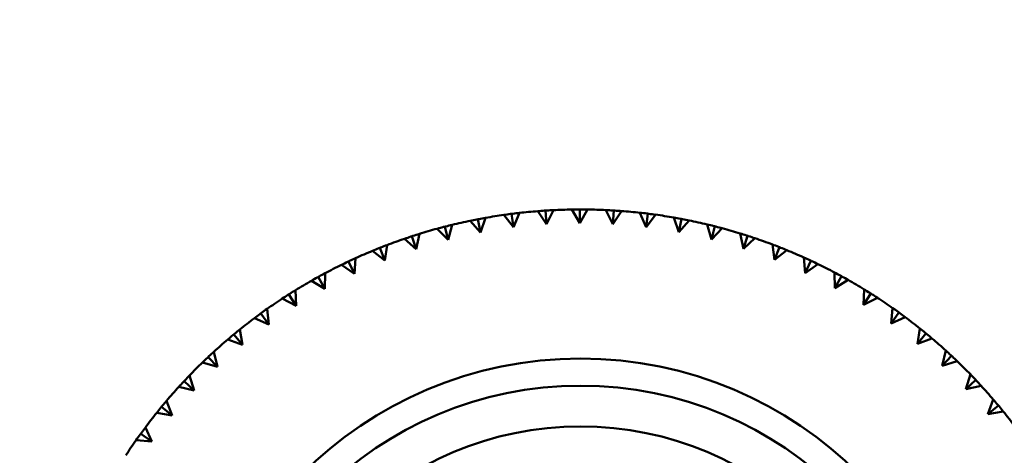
# Model space of a CAD drawing. Header units: millimetres. Extents: x 209 to 1990, y 91 to 2957.
# Tile 18 of 24: x 434 to 470, y 488 to 504. Entities that reach past the tile are written whole.
import ezdxf

# ---------------------------------------------------------------- set-up
doc = ezdxf.new("R2010")
doc.units = ezdxf.units.MM
doc.header["$LTSCALE"] = 10
doc.layers.add('Widoczne (ISO)', color=7, linetype='Continuous', lineweight=50)

msp = doc.modelspace()

# ---------------------------------------------------------------- linework, layer by layer
at = {"layer": 'Widoczne (ISO)'}
for p, q in [((451.768, 496.828), (451.42, 497.286)), ((451.705, 497.324), (451.768, 496.828)), ((451.991, 497.359), (451.768, 496.828)), ((452.988, 496.945), (452.669, 497.424)), ((452.956, 497.444), (452.988, 496.945)), ((453.243, 497.461), (452.988, 496.945)), ((454.212, 496.986), (453.924, 497.483)), ((454.212, 497.486), (454.212, 496.986)), ((454.499, 497.484), (454.212, 496.986)), ((455.437, 496.949), (455.18, 497.464)), ((455.467, 497.448), (455.437, 496.949)), ((455.754, 497.428), (455.437, 496.949)), ((456.656, 496.835), (456.433, 497.365)), ((456.718, 497.332), (456.656, 496.835)), ((457.003, 497.294), (456.656, 496.835)), ((449.518, 496.92), (449.364, 496.366)), ((450.559, 496.635), (450.183, 497.069)), ((450.464, 497.126), (450.559, 496.635)), ((450.747, 497.178), (450.559, 496.635)), ((457.867, 496.646), (457.677, 497.188)), ((457.96, 497.137), (457.867, 496.646)), ((458.242, 497.081), (457.867, 496.646)), ((459.063, 496.38), (458.907, 496.934)), ((459.186, 496.865), (459.063, 496.38)), ((448.033, 496.498), (448.188, 496.022)), ((448.307, 496.585), (448.188, 496.022)), ((449.364, 496.366), (448.961, 496.776)), ((449.239, 496.85), (449.364, 496.366)), ((459.464, 496.792), (459.063, 496.38)), ((460.24, 496.04), (460.119, 496.602)), ((460.393, 496.516), (460.24, 496.04)), ((447.119, 496.174), (447.036, 495.606)), ((448.188, 496.022), (447.76, 496.406)), ((460.666, 496.426), (460.24, 496.04)), ((461.393, 495.627), (461.308, 496.196)), ((447.036, 495.606), (446.585, 495.962)), ((446.851, 496.07), (447.036, 495.606)), ((461.576, 496.092), (461.393, 495.627)), ((461.843, 495.985), (461.393, 495.627)), ((445.912, 495.117), (445.44, 495.445)), ((445.699, 495.569), (445.912, 495.117)), ((445.96, 495.69), (445.912, 495.117)), ((462.518, 495.142), (462.469, 495.715)), ((462.73, 495.595), (462.518, 495.142)), ((462.989, 495.471), (462.518, 495.142)), ((444.833, 495.134), (444.822, 494.56)), ((463.61, 494.588), (463.597, 495.162)), ((444.822, 494.56), (444.329, 494.857)), ((444.58, 494.997), (444.822, 494.56)), ((463.85, 495.026), (463.61, 494.588)), ((464.101, 494.886), (463.61, 494.588)), ((443.5, 494.356), (443.768, 493.934)), ((443.743, 494.509), (443.768, 493.934)), ((464.665, 493.966), (464.689, 494.54)), ((464.933, 494.388), (464.665, 493.966)), ((443.768, 493.934), (443.258, 494.2)), ((465.175, 494.233), (464.665, 493.966)), ((442.462, 493.648), (442.756, 493.244)), ((442.695, 493.816), (442.756, 493.244)), ((465.68, 493.279), (465.739, 493.85)), ((465.973, 493.683), (465.68, 493.279)), ((442.756, 493.244), (442.23, 493.477)), ((466.205, 493.513), (465.68, 493.279)), ((441.47, 492.877), (441.789, 492.492)), ((441.692, 493.059), (441.789, 492.492)), ((466.649, 492.529), (466.744, 493.096)), ((466.967, 492.915), (466.649, 492.529)), ((441.789, 492.492), (441.25, 492.692)), ((467.187, 492.73), (466.649, 492.529)), ((440.739, 492.24), (440.871, 491.681)), ((467.569, 491.72), (467.699, 492.28)), ((440.871, 491.681), (440.321, 491.846)), ((440.529, 492.045), (440.871, 491.681)), ((467.911, 492.085), (467.569, 491.72)), ((468.119, 491.887), (467.569, 491.72)), ((439.642, 491.155), (440.007, 490.813)), ((439.84, 491.363), (440.007, 490.813)), ((468.436, 490.855), (468.602, 491.406)), ((468.8, 491.198), (468.436, 490.855)), ((440.007, 490.813), (439.447, 490.944)), ((468.996, 490.988), (468.436, 490.855)), ((438.997, 490.432), (439.198, 489.893)), ((469.248, 489.938), (469.447, 490.477)), ((439.198, 489.893), (438.631, 489.988)), ((438.812, 490.211), (439.198, 489.893)), ((469.633, 490.257), (469.248, 489.938)), ((469.815, 490.035), (469.248, 489.938)), ((438.214, 489.449), (438.448, 488.924)), ((438.448, 488.924), (437.877, 488.983)), ((438.043, 489.217), (438.448, 488.924))]:
    msp.add_line(p, q, dxfattribs=at)
for radius in [50, 14.5, 13.5, 12]:
    msp.add_circle((454.241, 477.486), radius, dxfattribs=at)
for start, end in [(98.109, 100.0618), (94.509, 96.4618), (90.909, 92.8618), (87.309, 89.2618), (83.709, 85.6618), (80.109, 82.0618), (101.709, 103.6618), (76.509, 78.4618), (105.309, 107.2618), (72.909, 74.8618), (108.909, 110.8618), (69.309, 71.2618), (112.509, 114.4618), (65.709, 67.6618), (116.109, 118.0618), (62.109, 64.0618), (119.709, 121.6618), (58.509, 60.4618), (123.309, 125.2618), (54.909, 56.8618), (126.909, 128.8618), (51.309, 53.2618), (130.509, 132.4618), (47.709, 49.6618), (134.109, 136.0618), (44.109, 46.0618), (137.709, 139.6618), (40.509, 42.4618), (141.309, 143.2618), (36.909, 38.8618), (144.909, 146.8618)]:
    msp.add_arc((454.241, 477.486), 20, start, end, dxfattribs=at)
for points, knots in [([(451.42, 497.286), (451.502, 497.297), (451.584, 497.308), (451.679, 497.321), (451.692, 497.322), (451.705, 497.324)], [0.01597845, 0.01597845, 0.01597845, 0.01597845, 0.06606705, 0.06606705, 0.07409033, 0.07409033, 0.07409033, 0.07409033]), ([(451.705, 497.324), (451.718, 497.326), (451.731, 497.328), (451.826, 497.339), (451.908, 497.349), (451.991, 497.359)], [0.05804162, 0.05804162, 0.05804162, 0.05804162, 0.06605559, 0.06605559, 0.11615352, 0.11615352, 0.11615352, 0.11615352]), ([(452.669, 497.424), (452.751, 497.43), (452.834, 497.436), (452.929, 497.443), (452.943, 497.443), (452.956, 497.444)], [0.01597845, 0.01597845, 0.01597845, 0.01597845, 0.06606705, 0.06606705, 0.07409033, 0.07409033, 0.07409033, 0.07409033]), ([(452.956, 497.444), (452.969, 497.445), (452.982, 497.446), (453.078, 497.452), (453.16, 497.457), (453.243, 497.461)], [0.05804162, 0.05804162, 0.05804162, 0.05804162, 0.06605559, 0.06605559, 0.11615352, 0.11615352, 0.11615352, 0.11615352]), ([(453.924, 497.483), (454.007, 497.484), (454.089, 497.485), (454.185, 497.486), (454.198, 497.486), (454.212, 497.486)], [0.01597845, 0.01597845, 0.01597845, 0.01597845, 0.06606705, 0.06606705, 0.07409033, 0.07409033, 0.07409033, 0.07409033]), ([(454.212, 497.486), (454.225, 497.486), (454.238, 497.486), (454.334, 497.486), (454.416, 497.485), (454.499, 497.484)], [0.05804162, 0.05804162, 0.05804162, 0.05804162, 0.06605559, 0.06605559, 0.11615352, 0.11615352, 0.11615352, 0.11615352]), ([(455.18, 497.464), (455.263, 497.46), (455.345, 497.455), (455.441, 497.45), (455.454, 497.449), (455.467, 497.448)], [0.01597845, 0.01597845, 0.01597845, 0.01597845, 0.06606705, 0.06606705, 0.07409033, 0.07409033, 0.07409033, 0.07409033]), ([(455.467, 497.448), (455.481, 497.447), (455.494, 497.446), (455.589, 497.44), (455.672, 497.435), (455.754, 497.428)], [0.05804162, 0.05804162, 0.05804162, 0.05804162, 0.06605559, 0.06605559, 0.11615352, 0.11615352, 0.11615352, 0.11615352]), ([(456.433, 497.365), (456.515, 497.356), (456.597, 497.347), (456.692, 497.335), (456.705, 497.333), (456.718, 497.332)], [0.01597845, 0.01597845, 0.01597845, 0.01597845, 0.06606705, 0.06606705, 0.07409033, 0.07409033, 0.07409033, 0.07409033]), ([(456.718, 497.332), (456.732, 497.33), (456.745, 497.328), (456.84, 497.316), (456.922, 497.305), (457.003, 497.294)], [0.05804162, 0.05804162, 0.05804162, 0.05804162, 0.06605559, 0.06605559, 0.11615352, 0.11615352, 0.11615352, 0.11615352]), ([(449.239, 496.85), (449.251, 496.853), (449.264, 496.856), (449.357, 496.88), (449.437, 496.9), (449.518, 496.92)], [0.05804162, 0.05804162, 0.05804162, 0.05804162, 0.06605559, 0.06605559, 0.11615352, 0.11615352, 0.11615352, 0.11615352]), ([(450.183, 497.069), (450.263, 497.086), (450.344, 497.102), (450.438, 497.121), (450.451, 497.123), (450.464, 497.126)], [0.01597845, 0.01597845, 0.01597845, 0.01597845, 0.06606705, 0.06606705, 0.07409033, 0.07409033, 0.07409033, 0.07409033]), ([(450.464, 497.126), (450.477, 497.128), (450.49, 497.131), (450.585, 497.149), (450.666, 497.164), (450.747, 497.178)], [0.05804162, 0.05804162, 0.05804162, 0.05804162, 0.06605559, 0.06605559, 0.11615352, 0.11615352, 0.11615352, 0.11615352]), ([(457.677, 497.188), (457.758, 497.174), (457.839, 497.159), (457.934, 497.142), (457.947, 497.139), (457.96, 497.137)], [0.01597845, 0.01597845, 0.01597845, 0.01597845, 0.06606705, 0.06606705, 0.07409033, 0.07409033, 0.07409033, 0.07409033]), ([(457.96, 497.137), (457.973, 497.134), (457.986, 497.132), (458.08, 497.114), (458.161, 497.098), (458.242, 497.081)], [0.05804162, 0.05804162, 0.05804162, 0.05804162, 0.06605559, 0.06605559, 0.11615352, 0.11615352, 0.11615352, 0.11615352]), ([(458.907, 496.934), (458.987, 496.915), (459.068, 496.895), (459.161, 496.871), (459.173, 496.868), (459.186, 496.865)], [0.01597845, 0.01597845, 0.01597845, 0.01597845, 0.06606705, 0.06606705, 0.07409033, 0.07409033, 0.07409033, 0.07409033]), ([(459.186, 496.865), (459.199, 496.861), (459.212, 496.858), (459.305, 496.834), (459.385, 496.813), (459.464, 496.792)], [0.05804162, 0.05804162, 0.05804162, 0.05804162, 0.06605559, 0.06605559, 0.11615352, 0.11615352, 0.11615352, 0.11615352]), ([(447.76, 496.406), (447.838, 496.433), (447.916, 496.459), (448.007, 496.489), (448.02, 496.493), (448.033, 496.498)], [0.01597845, 0.01597845, 0.01597845, 0.01597845, 0.06606705, 0.06606705, 0.07409033, 0.07409033, 0.07409033, 0.07409033]), ([(448.033, 496.498), (448.045, 496.502), (448.058, 496.506), (448.149, 496.535), (448.228, 496.56), (448.307, 496.585)], [0.05804162, 0.05804162, 0.05804162, 0.05804162, 0.06605559, 0.06605559, 0.11615352, 0.11615352, 0.11615352, 0.11615352]), ([(448.961, 496.776), (449.04, 496.798), (449.12, 496.819), (449.213, 496.843), (449.226, 496.847), (449.239, 496.85)], [0.01597845, 0.01597845, 0.01597845, 0.01597845, 0.06606705, 0.06606705, 0.07409033, 0.07409033, 0.07409033, 0.07409033]), ([(460.119, 496.602), (460.198, 496.578), (460.277, 496.553), (460.368, 496.524), (460.381, 496.52), (460.393, 496.516)], [0.01597845, 0.01597845, 0.01597845, 0.01597845, 0.06606705, 0.06606705, 0.07409033, 0.07409033, 0.07409033, 0.07409033]), ([(460.393, 496.516), (460.406, 496.512), (460.418, 496.508), (460.51, 496.478), (460.588, 496.452), (460.666, 496.426)], [0.05804162, 0.05804162, 0.05804162, 0.05804162, 0.06605559, 0.06605559, 0.11615352, 0.11615352, 0.11615352, 0.11615352]), ([(446.851, 496.07), (446.863, 496.075), (446.876, 496.08), (446.965, 496.115), (447.042, 496.145), (447.119, 496.174)], [0.05804162, 0.05804162, 0.05804162, 0.05804162, 0.06605559, 0.06605559, 0.11615352, 0.11615352, 0.11615352, 0.11615352]), ([(461.308, 496.196), (461.385, 496.166), (461.462, 496.137), (461.551, 496.102), (461.564, 496.097), (461.576, 496.092)], [0.01597845, 0.01597845, 0.01597845, 0.01597845, 0.06606705, 0.06606705, 0.07409033, 0.07409033, 0.07409033, 0.07409033]), ([(446.585, 495.962), (446.661, 495.994), (446.738, 496.025), (446.827, 496.06), (446.839, 496.065), (446.851, 496.07)], [0.01597845, 0.01597845, 0.01597845, 0.01597845, 0.06606705, 0.06606705, 0.07409033, 0.07409033, 0.07409033, 0.07409033]), ([(461.576, 496.092), (461.588, 496.087), (461.601, 496.082), (461.69, 496.047), (461.766, 496.016), (461.843, 495.985)], [0.05804162, 0.05804162, 0.05804162, 0.05804162, 0.06605559, 0.06605559, 0.11615352, 0.11615352, 0.11615352, 0.11615352]), ([(445.44, 495.445), (445.514, 495.481), (445.588, 495.517), (445.675, 495.558), (445.687, 495.564), (445.699, 495.569)], [0.01597845, 0.01597845, 0.01597845, 0.01597845, 0.06606705, 0.06606705, 0.07409033, 0.07409033, 0.07409033, 0.07409033]), ([(445.699, 495.569), (445.711, 495.575), (445.723, 495.581), (445.809, 495.622), (445.884, 495.656), (445.96, 495.69)], [0.05804162, 0.05804162, 0.05804162, 0.05804162, 0.06605559, 0.06605559, 0.11615352, 0.11615352, 0.11615352, 0.11615352]), ([(462.469, 495.715), (462.544, 495.681), (462.619, 495.647), (462.706, 495.606), (462.718, 495.6), (462.73, 495.595)], [0.01597845, 0.01597845, 0.01597845, 0.01597845, 0.06606705, 0.06606705, 0.07409033, 0.07409033, 0.07409033, 0.07409033]), ([(462.73, 495.595), (462.742, 495.589), (462.754, 495.584), (462.841, 495.543), (462.915, 495.507), (462.989, 495.471)], [0.05804162, 0.05804162, 0.05804162, 0.05804162, 0.06605559, 0.06605559, 0.11615352, 0.11615352, 0.11615352, 0.11615352]), ([(444.58, 494.997), (444.592, 495.004), (444.603, 495.01), (444.687, 495.056), (444.76, 495.096), (444.833, 495.134)], [0.05804162, 0.05804162, 0.05804162, 0.05804162, 0.06605559, 0.06605559, 0.11615352, 0.11615352, 0.11615352, 0.11615352]), ([(463.597, 495.162), (463.67, 495.124), (463.743, 495.085), (463.827, 495.039), (463.839, 495.032), (463.85, 495.026)], [0.01597845, 0.01597845, 0.01597845, 0.01597845, 0.06606705, 0.06606705, 0.07409033, 0.07409033, 0.07409033, 0.07409033]), ([(444.329, 494.857), (444.401, 494.898), (444.473, 494.938), (444.557, 494.985), (444.569, 494.991), (444.58, 494.997)], [0.01597845, 0.01597845, 0.01597845, 0.01597845, 0.06606705, 0.06606705, 0.07409033, 0.07409033, 0.07409033, 0.07409033]), ([(463.85, 495.026), (463.862, 495.02), (463.873, 495.013), (463.957, 494.967), (464.03, 494.927), (464.101, 494.886)], [0.05804162, 0.05804162, 0.05804162, 0.05804162, 0.06605559, 0.06605559, 0.11615352, 0.11615352, 0.11615352, 0.11615352]), ([(443.258, 494.2), (443.327, 494.245), (443.397, 494.29), (443.477, 494.342), (443.488, 494.349), (443.5, 494.356)], [0.01597845, 0.01597845, 0.01597845, 0.01597845, 0.06606705, 0.06606705, 0.07409033, 0.07409033, 0.07409033, 0.07409033]), ([(443.5, 494.356), (443.511, 494.363), (443.522, 494.37), (443.603, 494.422), (443.673, 494.466), (443.743, 494.509)], [0.05804162, 0.05804162, 0.05804162, 0.05804162, 0.06605559, 0.06605559, 0.11615352, 0.11615352, 0.11615352, 0.11615352]), ([(464.689, 494.54), (464.759, 494.497), (464.829, 494.453), (464.91, 494.402), (464.921, 494.395), (464.933, 494.388)], [0.01597845, 0.01597845, 0.01597845, 0.01597845, 0.06606705, 0.06606705, 0.07409033, 0.07409033, 0.07409033, 0.07409033]), ([(464.933, 494.388), (464.944, 494.381), (464.955, 494.374), (465.036, 494.323), (465.105, 494.278), (465.175, 494.233)], [0.05804162, 0.05804162, 0.05804162, 0.05804162, 0.06605559, 0.06605559, 0.11615352, 0.11615352, 0.11615352, 0.11615352]), ([(442.23, 493.477), (442.296, 493.527), (442.363, 493.576), (442.44, 493.633), (442.451, 493.641), (442.462, 493.648)], [0.01597845, 0.01597845, 0.01597845, 0.01597845, 0.06606705, 0.06606705, 0.07409033, 0.07409033, 0.07409033, 0.07409033]), ([(442.462, 493.648), (442.472, 493.656), (442.483, 493.664), (442.56, 493.72), (442.628, 493.768), (442.695, 493.816)], [0.05804162, 0.05804162, 0.05804162, 0.05804162, 0.06605559, 0.06605559, 0.11615352, 0.11615352, 0.11615352, 0.11615352]), ([(465.739, 493.85), (465.806, 493.803), (465.874, 493.755), (465.951, 493.699), (465.962, 493.691), (465.973, 493.683)], [0.01597845, 0.01597845, 0.01597845, 0.01597845, 0.06606705, 0.06606705, 0.07409033, 0.07409033, 0.07409033, 0.07409033]), ([(465.973, 493.683), (465.984, 493.676), (465.994, 493.668), (466.072, 493.612), (466.138, 493.563), (466.205, 493.513)], [0.05804162, 0.05804162, 0.05804162, 0.05804162, 0.06605559, 0.06605559, 0.11615352, 0.11615352, 0.11615352, 0.11615352]), ([(441.25, 492.692), (441.313, 492.745), (441.376, 492.799), (441.45, 492.86), (441.46, 492.868), (441.47, 492.877)], [0.01597845, 0.01597845, 0.01597845, 0.01597845, 0.06606705, 0.06606705, 0.07409033, 0.07409033, 0.07409033, 0.07409033]), ([(441.47, 492.877), (441.48, 492.885), (441.49, 492.894), (441.564, 492.955), (441.628, 493.007), (441.692, 493.059)], [0.05804162, 0.05804162, 0.05804162, 0.05804162, 0.06605559, 0.06605559, 0.11615352, 0.11615352, 0.11615352, 0.11615352]), ([(466.744, 493.096), (466.808, 493.045), (466.872, 492.993), (466.946, 492.932), (466.957, 492.923), (466.967, 492.915)], [0.01597845, 0.01597845, 0.01597845, 0.01597845, 0.06606705, 0.06606705, 0.07409033, 0.07409033, 0.07409033, 0.07409033]), ([(466.967, 492.915), (466.977, 492.906), (466.987, 492.898), (467.061, 492.837), (467.124, 492.784), (467.187, 492.73)], [0.05804162, 0.05804162, 0.05804162, 0.05804162, 0.06605559, 0.06605559, 0.11615352, 0.11615352, 0.11615352, 0.11615352]), ([(440.529, 492.045), (440.538, 492.054), (440.548, 492.063), (440.618, 492.128), (440.678, 492.184), (440.739, 492.24)], [0.05804162, 0.05804162, 0.05804162, 0.05804162, 0.06605559, 0.06605559, 0.11615352, 0.11615352, 0.11615352, 0.11615352]), ([(467.699, 492.28), (467.76, 492.225), (467.821, 492.169), (467.891, 492.103), (467.901, 492.094), (467.911, 492.085)], [0.01597845, 0.01597845, 0.01597845, 0.01597845, 0.06606705, 0.06606705, 0.07409033, 0.07409033, 0.07409033, 0.07409033]), ([(440.321, 491.846), (440.38, 491.903), (440.44, 491.961), (440.509, 492.026), (440.519, 492.036), (440.529, 492.045)], [0.01597845, 0.01597845, 0.01597845, 0.01597845, 0.06606705, 0.06606705, 0.07409033, 0.07409033, 0.07409033, 0.07409033]), ([(467.911, 492.085), (467.92, 492.076), (467.93, 492.067), (468, 492.002), (468.06, 491.945), (468.119, 491.887)], [0.05804162, 0.05804162, 0.05804162, 0.05804162, 0.06605559, 0.06605559, 0.11615352, 0.11615352, 0.11615352, 0.11615352]), ([(439.447, 490.944), (439.502, 491.005), (439.558, 491.065), (439.623, 491.136), (439.633, 491.145), (439.642, 491.155)], [0.01597845, 0.01597845, 0.01597845, 0.01597845, 0.06606705, 0.06606705, 0.07409033, 0.07409033, 0.07409033, 0.07409033]), ([(439.642, 491.155), (439.651, 491.164), (439.66, 491.174), (439.725, 491.244), (439.782, 491.304), (439.84, 491.363)], [0.05804162, 0.05804162, 0.05804162, 0.05804162, 0.06605559, 0.06605559, 0.11615352, 0.11615352, 0.11615352, 0.11615352]), ([(468.602, 491.406), (468.659, 491.347), (468.716, 491.287), (468.782, 491.218), (468.791, 491.208), (468.8, 491.198)], [0.01597845, 0.01597845, 0.01597845, 0.01597845, 0.06606705, 0.06606705, 0.07409033, 0.07409033, 0.07409033, 0.07409033]), ([(468.8, 491.198), (468.809, 491.189), (468.818, 491.179), (468.884, 491.109), (468.94, 491.049), (468.996, 490.988)], [0.05804162, 0.05804162, 0.05804162, 0.05804162, 0.06605559, 0.06605559, 0.11615352, 0.11615352, 0.11615352, 0.11615352]), ([(438.812, 490.211), (438.82, 490.221), (438.829, 490.232), (438.89, 490.305), (438.943, 490.369), (438.997, 490.432)], [0.05804162, 0.05804162, 0.05804162, 0.05804162, 0.06605559, 0.06605559, 0.11615352, 0.11615352, 0.11615352, 0.11615352]), ([(469.447, 490.477), (469.501, 490.414), (469.554, 490.351), (469.616, 490.277), (469.624, 490.267), (469.633, 490.257)], [0.01597845, 0.01597845, 0.01597845, 0.01597845, 0.06606705, 0.06606705, 0.07409033, 0.07409033, 0.07409033, 0.07409033]), ([(438.631, 489.988), (438.682, 490.052), (438.734, 490.117), (438.795, 490.191), (438.804, 490.201), (438.812, 490.211)], [0.01597845, 0.01597845, 0.01597845, 0.01597845, 0.06606705, 0.06606705, 0.07409033, 0.07409033, 0.07409033, 0.07409033]), ([(469.633, 490.257), (469.641, 490.247), (469.649, 490.237), (469.711, 490.163), (469.763, 490.099), (469.815, 490.035)], [0.05804162, 0.05804162, 0.05804162, 0.05804162, 0.06605559, 0.06605559, 0.11615352, 0.11615352, 0.11615352, 0.11615352]), ([(438.043, 489.217), (438.051, 489.228), (438.059, 489.239), (438.115, 489.316), (438.164, 489.383), (438.214, 489.449)], [0.05804162, 0.05804162, 0.05804162, 0.05804162, 0.06605559, 0.06605559, 0.11615352, 0.11615352, 0.11615352, 0.11615352]), ([(437.877, 488.983), (437.924, 489.051), (437.972, 489.118), (438.028, 489.196), (438.036, 489.206), (438.043, 489.217)], [0.01597845, 0.01597845, 0.01597845, 0.01597845, 0.06606705, 0.06606705, 0.07409033, 0.07409033, 0.07409033, 0.07409033])]:
    msp.add_open_spline(points, degree=3, knots=knots, dxfattribs=at)

doc.saveas('drawing.dxf')
